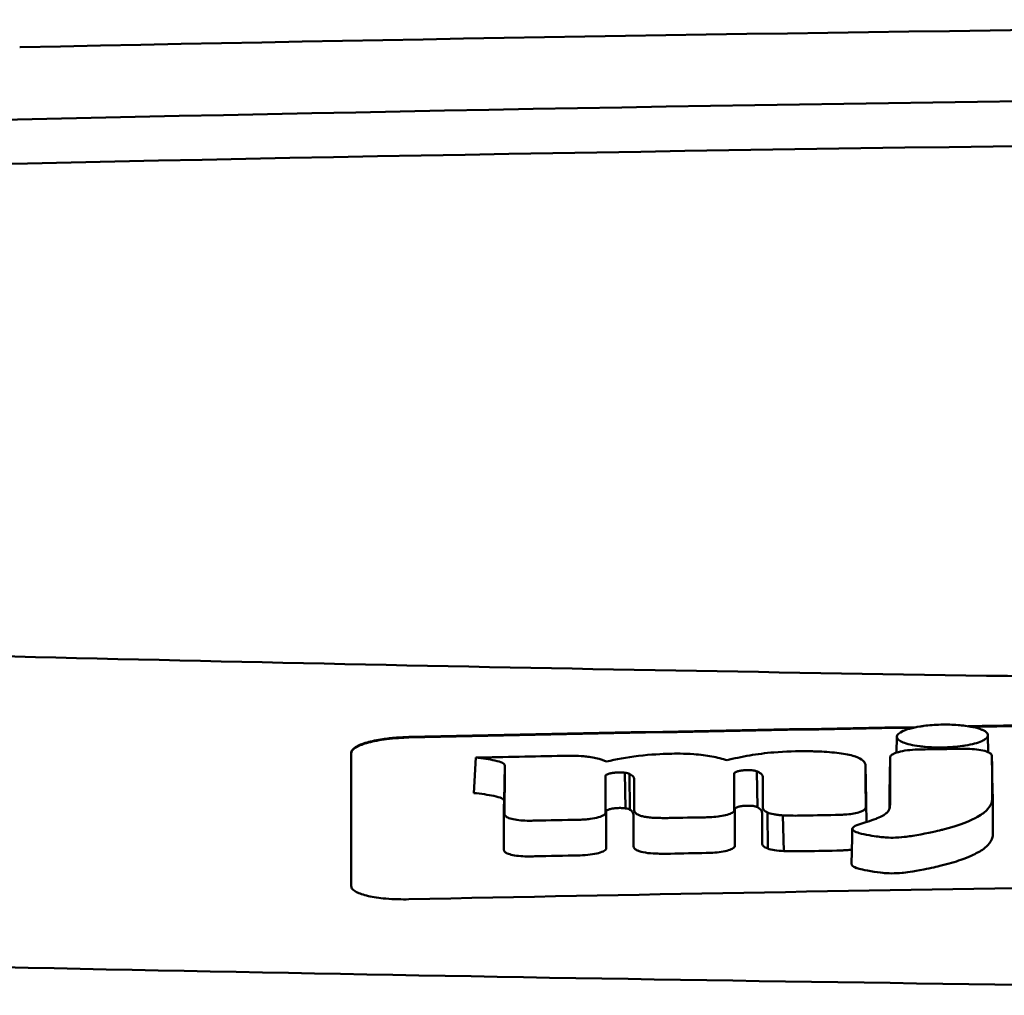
# Model space of a CAD drawing. Header units: millimetres. Extents: x 195 to 395, y 86 to 379.
# Tile 5 of 8: x 249 to 266, y 362 to 379. Entities that reach past the tile are written whole.
import ezdxf

# ---------------------------------------------------------------- set-up
doc = ezdxf.new("R2010")
doc.units = ezdxf.units.MM
doc.layers.add('Visible (ISO)', color=7, linetype='Continuous', lineweight=50)

msp = doc.modelspace()

# ---------------------------------------------------------------- linework, layer by layer
at = {"layer": 'Visible (ISO)'}
for p, q in [((249.36, 378.052), (249.368, 378.052)), ((264.551, 365.837), (264.557, 366.111)), ((266.133, 366.137), (266.139, 365.844)), ((257.23, 365.136), (257.26, 365.749)), ((260.619, 365.817), (260.609, 365.817)), ((264.426, 365.132), (264.438, 365.744)), ((266.215, 365.158), (266.203, 365.768)), ((257.75, 365), (257.763, 365.612)), ((264.026, 365.007), (264.014, 365.619)), ((259.693, 365.492), (259.696, 365.492)), ((259.854, 364.871), (259.841, 365.489)), ((259.856, 364.87), (259.843, 365.489)), ((259.93, 364.848), (259.924, 365.469)), ((261.737, 365.472), (261.737, 365.473)), ((262.14, 364.892), (262.129, 365.512)), ((259.707, 364.876), (259.71, 364.876)), ((261.749, 364.858), (261.749, 364.859)), ((262.318, 364.175), (262.316, 364.799)), ((262.597, 364.131), (262.579, 364.75))]:
    msp.add_line(p, q, dxfattribs=at)
for centre, major_axis, ratio, start_param, end_param in [((294.493, 349.306), (250.217, -0.007), 0.116796, 1.571075, 1.752137), ((294.648, 352.296), (225.492, 0.002), 0.110939, 1.570719, 1.791596), ((294.67, 352.266), (-227.223, 0), 0.106767, 4.71241, 4.92951), ((2396.467, 258.766), (2131.91, -107.347), 0.004971, 3.131872, 3.14183), ((1141.045, 439.457), (876.488, 73.351), 0.007714, 3.140926, 3.156464), ((-1337.22, 740.535), (-1603.388, 374.365), 0.008684, 3.120399, 3.130225), ((701.782, 482.445), (437.26, 116.305), 0.016372, 3.162905, 3.181731), ((265.21, 365.663), (20.307, 0.333), 0.011404, 1.54636, 1.583154), ((294.692, -1424.924), (-1794.464, 0), 0.998105, 4.73241, 4.73325), ((255.074, 364.076), (5.162, 1.321), 0.208752, 0.672627, 0.721389), ((155.83, 337.646), (-103.711, -27.966), 0.030011, 3.195969, 3.212241), ((190.648, 367.243), (68.92, -1.605), 0.017399, 0.035526, 0.081457), ((261.683, 364.239), (0.0178, -0.0822), 0.794442, 1.154854, 1.308402), ((260.461, 364.199), (0.452, 0.007), 0.249026, 3.644233, 4.534786)]:
    msp.add_ellipse(centre, major_axis=major_axis, ratio=ratio, start_param=start_param, end_param=end_param, dxfattribs=at)
for points, knots in [([(248.56, 367.517), (256.18, 367.329), (263.815, 367.189), (275.353, 367.049), (279.2, 367.013), (284.986, 366.978), (286.921, 366.969), (290.703, 366.957), (292.517, 366.954), (294.416, 366.953)], [0.000811, 0.000811, 0.000811, 0.000811, 2.334672, 2.334672, 3.49801, 3.49801, 4.08174, 4.08174, 4.638981, 4.638981, 4.638981, 4.638981]), ([(264.662, 366.211), (264.692, 366.224), (264.729, 366.238), (264.835, 366.267), (264.896, 366.279), (264.951, 366.288)], [0.54383531, 0.54383531, 0.54383531, 0.54383531, 0.55538596, 0.55538596, 0.56979725, 0.56979725, 0.56979725, 0.56979725]), ([(264.951, 366.288), (264.976, 366.292), (265, 366.296), (265.116, 366.311), (265.214, 366.318), (265.325, 366.321), (265.335, 366.321), (265.345, 366.321)], [0.56979725, 0.56979725, 0.56979725, 0.56979725, 0.57641934, 0.57641934, 0.60538821, 0.60538821, 0.608138, 0.608138, 0.608138, 0.608138]), ([(265.345, 366.321), (265.426, 366.322), (265.519, 366.321), (265.657, 366.31), (265.698, 366.306), (265.739, 366.301)], [0.20935443, 0.20935443, 0.20935443, 0.20935443, 0.23138469, 0.23138469, 0.24081303, 0.24081303, 0.24081303, 0.24081303]), ([(265.739, 366.301), (265.785, 366.295), (265.829, 366.288), (265.936, 366.266), (265.987, 366.25), (266.027, 366.233)], [0.24081303, 0.24081303, 0.24081303, 0.24081303, 0.25152963, 0.25152963, 0.26878639, 0.26878639, 0.26878639, 0.26878639]), ([(266.027, 366.233), (266.035, 366.23), (266.043, 366.227), (266.099, 366.2), (266.125, 366.175), (266.133, 366.145), (266.133, 366.141), (266.133, 366.137)], [0.26878639, 0.26878639, 0.26878639, 0.26878639, 0.27236042, 0.27236042, 0.29605283, 0.29605283, 0.29977178, 0.29977178, 0.29977178, 0.29977178]), ([(255.104, 365.835), (255.104, 365.868), (255.13, 365.901), (255.226, 365.961), (255.293, 365.989), (255.455, 366.035), (255.547, 366.054), (255.724, 366.081), (255.804, 366.09), (255.958, 366.102), (256.031, 366.106), (256.104, 366.107)], [0.000001, 0.000001, 0.000001, 0.000001, 0.0401815, 0.0401815, 0.0773555, 0.0773555, 0.111928, 0.111928, 0.1374241, 0.1374241, 0.1594038, 0.1594038, 0.1594038, 0.1594038]), ([(255.104, 365.825), (255.104, 365.843), (255.111, 365.86), (255.142, 365.896), (255.165, 365.914), (255.246, 365.96), (255.315, 365.986), (255.491, 366.034), (255.598, 366.054), (255.783, 366.078), (255.853, 366.084), (255.984, 366.093), (256.044, 366.096), (256.104, 366.097)], [0.000001, 0.000001, 0.000001, 0.000001, 0.0217943, 0.0217943, 0.0441477, 0.0441477, 0.0807582, 0.0807582, 0.1194179, 0.1194179, 0.1413053, 0.1413053, 0.159337, 0.159337, 0.159337, 0.159337]), ([(266.133, 366.137), (266.133, 366.115), (266.12, 366.092), (266.072, 366.058), (266.052, 366.047), (266.028, 366.036)], [0.29977178, 0.29977178, 0.29977178, 0.29977178, 0.3191873, 0.3191873, 0.32886275, 0.32886275, 0.32886275, 0.32886275]), ([(263.116, 365.858), (263.087, 365.859), (263.059, 365.86), (262.827, 365.863), (262.625, 365.857), (262.278, 365.828), (262.138, 365.81), (261.864, 365.764), (261.733, 365.735), (261.613, 365.704)], [-0.1668809, -0.1668809, -0.1668809, -0.1668809, -0.1584518, -0.1584518, -0.0966679, -0.0966679, -0.0505514, -0.0505514, 0, 0, 0, 0]), ([(264.918, 365.89), (264.856, 365.888), (264.795, 365.883), (264.68, 365.869), (264.627, 365.859), (264.544, 365.836), (264.513, 365.824), (264.467, 365.799), (264.453, 365.787), (264.446, 365.774)], [-0.07038308, -0.07038308, -0.07038308, -0.07038308, -0.05171901, -0.05171901, -0.03231276, -0.03231276, -0.01570023, -0.01570023, 0, 0, 0, 0]), ([(264.956, 365.89), (264.949, 365.89), (264.943, 365.89), (264.931, 365.89), (264.925, 365.89), (264.918, 365.89)], [-0.00371697, -0.00371697, -0.00371697, -0.00371697, -0.001858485, -0.001858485, 0, 0, 0, 0]), ([(265.739, 365.959), (265.722, 365.956), (265.706, 365.954), (265.637, 365.944), (265.581, 365.938), (265.464, 365.93), (265.405, 365.927), (265.345, 365.926), (265.241, 365.925), (265.142, 365.928), (265.02, 365.938), (264.986, 365.942), (264.951, 365.946)], [0.35782816, 0.35782816, 0.35782816, 0.35782816, 0.36290873, 0.36290873, 0.38071021, 0.38071021, 0.39878358, 0.39878358, 0.39878358, 0.42985818, 0.42985818, 0.43932148, 0.43932148, 0.43932148, 0.43932148]), ([(266.19, 365.808), (266.18, 365.822), (266.16, 365.835), (266.1, 365.86), (266.059, 365.872), (265.964, 365.889), (265.913, 365.895), (265.808, 365.902), (265.756, 365.903), (265.703, 365.902)], [-0.06978878, -0.06978878, -0.06978878, -0.06978878, -0.05239411, -0.05239411, -0.03314186, -0.03314186, -0.01591655, -0.01591655, 0, 0, 0, 0]), ([(255.104, 363.524), (255.104, 363.967), (255.104, 364.408), (255.104, 364.852), (255.104, 365.18), (255.104, 365.506), (255.104, 365.835)], [0, 0, 0, 0, 5.438666, 5.438666, 5.438666, 9.461667, 9.461667, 9.461667, 9.461667]), ([(257.26, 365.749), (257.377, 365.737), (257.499, 365.721), (257.646, 365.688), (257.693, 365.674), (257.738, 365.651), (257.748, 365.643), (257.757, 365.632), (257.762, 365.623), (257.763, 365.612)], [-0.2159558, -0.2159558, -0.2159558, -0.2159558, -0.105326, -0.105326, -0.0420287, -0.0420287, -0.0138033, -0.0138033, 0, 0, 0, 0]), ([(259.223, 365.763), (259.198, 365.766), (259.168, 365.77), (259.072, 365.778), (259.007, 365.78), (258.94, 365.781)], [-0.03137982, -0.03137982, -0.03137982, -0.03137982, -0.02006966, -0.02006966, 0, 0, 0, 0]), ([(260.609, 365.817), (260.491, 365.813), (260.3, 365.805), (259.871, 365.755), (259.688, 365.721), (259.526, 365.681)], [-0.1386449, -0.1386449, -0.1386449, -0.1386449, -0.0667172, -0.0667172, 0, 0, 0, 0]), ([(261.613, 365.704), (261.538, 365.729), (261.45, 365.752), (261.255, 365.788), (261.152, 365.801), (260.869, 365.821), (260.715, 365.819), (260.619, 365.817)], [-0.2770651, -0.2770651, -0.2770651, -0.2770651, -0.2356097, -0.2356097, -0.1978033, -0.1978033, -0.1405425, -0.1405425, -0.1405425, -0.1405425]), ([(264.011, 365.632), (264.004, 365.661), (263.984, 365.69), (263.909, 365.741), (263.859, 365.763), (263.715, 365.804), (263.622, 365.82), (263.404, 365.845), (263.284, 365.853), (263.166, 365.857)], [-0.3006219, -0.3006219, -0.3006219, -0.3006219, -0.2681937, -0.2681937, -0.2390981, -0.2390981, -0.2061369, -0.2061369, -0.1717789, -0.1717789, -0.1717789, -0.1717789]), ([(263.796, 364.539), (263.786, 364.531), (263.782, 364.522), (263.785, 364.502), (263.795, 364.493), (263.828, 364.466), (263.872, 364.452), (264.003, 364.413), (264.158, 364.391), (264.315, 364.37), (264.357, 364.367), (264.425, 364.362), (264.478, 364.362), (264.609, 364.366), (264.676, 364.374), (264.756, 364.384), (264.796, 364.39), (265.018, 364.426), (265.224, 364.473), (265.318, 364.495), (265.338, 364.5), (265.661, 364.581), (265.851, 364.669), (266.03, 364.768), (266.087, 364.811), (266.171, 364.902), (266.194, 364.95), (266.205, 365.012), (266.206, 365.026), (266.206, 365.062), (266.205, 365.322), (266.203, 365.768)], [-4.676688, -4.676688, -4.676688, -4.676688, -4.675904, -4.675904, -4.674974, -4.674974, -4.671817, -4.671817, -4.660677, -4.660677, -4.647032, -4.647032, -4.608842, -4.608842, -4.553099, -4.553099, -4.499156, -4.499156, -4.229728, -4.229728, -4.140787, -4.140787, -2.835256, -2.835256, -1.875515, -1.875515, -0.862737, -0.862737, -0.545368, -0.545368, 0, 0, 0, 0]), ([(264.438, 365.744), (264.438, 365.537), (264.437, 365.33), (264.437, 365.072), (264.437, 365.02), (264.437, 364.951), (264.437, 364.933), (264.435, 364.891), (264.431, 364.865), (264.408, 364.825), (264.4, 364.815), (264.391, 364.804), (264.39, 364.803), (264.39, 364.802)], [-1.166686, -1.166686, -1.166686, -1.166686, -0.464273, -0.464273, -0.288528, -0.288528, -0.228277, -0.228277, -0.144624, -0.144624, -0.115228, -0.115228, -0.113333, -0.113333, -0.113333, -0.113333]), ([(264.446, 365.774), (264.443, 365.769), (264.441, 365.764), (264.439, 365.754), (264.438, 365.749), (264.438, 365.744)], [-0.0124181, -0.0124181, -0.0124181, -0.0124181, -0.00620912, -0.00620912, 0, 0, 0, 0]), ([(266.203, 365.768), (266.203, 365.775), (266.202, 365.782), (266.197, 365.795), (266.194, 365.801), (266.19, 365.808)], [-0.01632771, -0.01632771, -0.01632771, -0.01632771, -0.00807771, -0.00807771, 0, 0, 0, 0]), ([(261.737, 365.473), (261.737, 365.478), (261.739, 365.482), (261.749, 365.492), (261.757, 365.497), (261.773, 365.504), (261.781, 365.507), (261.805, 365.515), (261.823, 365.519), (261.862, 365.526), (261.882, 365.529), (261.903, 365.531)], [-0.02992686, -0.02992686, -0.02992686, -0.02992686, -0.02418642, -0.02418642, -0.01807434, -0.01807434, -0.01392338, -0.01392338, -0.00671718, -0.00671718, 0, 0, 0, 0]), ([(261.903, 365.531), (261.918, 365.532), (261.934, 365.533), (261.965, 365.534), (261.981, 365.534), (262.014, 365.533), (262.03, 365.532), (262.06, 365.529), (262.074, 365.527), (262.086, 365.524)], [-0.01955689, -0.01955689, -0.01955689, -0.01955689, -0.01485499, -0.01485499, -0.01008754, -0.01008754, -0.00490608, -0.00490608, 0, 0, 0, 0]), ([(262.086, 365.524), (262.095, 365.523), (262.102, 365.521), (262.117, 365.517), (262.123, 365.515), (262.129, 365.512)], [-0.006796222, -0.006796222, -0.006796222, -0.006796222, -0.003434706, -0.003434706, 0, 0, 0, 0]), ([(259.507, 365.422), (259.507, 365.424), (259.507, 365.426), (259.508, 365.431), (259.508, 365.433), (259.509, 365.435)], [-0.005600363, -0.005600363, -0.005600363, -0.005600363, -0.002800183, -0.002800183, 0, 0, 0, 0]), ([(259.509, 365.435), (259.51, 365.442), (259.516, 365.448), (259.538, 365.462), (259.555, 365.468), (259.593, 365.478), (259.611, 365.482), (259.651, 365.488), (259.672, 365.49), (259.693, 365.492)], [-0.03055807, -0.03055807, -0.03055807, -0.03055807, -0.02262898, -0.02262898, -0.01353981, -0.01353981, -0.00653226, -0.00653226, 0, 0, 0, 0]), ([(259.696, 365.492), (259.72, 365.494), (259.745, 365.494), (259.795, 365.493), (259.819, 365.492), (259.841, 365.489)], [-0.01504723, -0.01504723, -0.01504723, -0.01504723, -0.0076813, -0.0076813, 0, 0, 0, 0]), ([(259.841, 365.489), (259.841, 365.489), (259.842, 365.489), (259.842, 365.489), (259.843, 365.489), (259.843, 365.489)], [-0.0002682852, -0.0002682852, -0.0002682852, -0.0002682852, -0.0001341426, -0.0001341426, 0, 0, 0, 0]), ([(259.843, 365.489), (259.86, 365.486), (259.875, 365.484), (259.902, 365.477), (259.914, 365.473), (259.924, 365.469)], [-0.01202595, -0.01202595, -0.01202595, -0.01202595, -0.00617462, -0.00617462, 0, 0, 0, 0]), ([(259.924, 365.469), (259.949, 365.456), (259.974, 365.442), (260, 365.41), (260.005, 365.397), (260.005, 365.383)], [-0.03992932, -0.03992932, -0.03992932, -0.03992932, -0.01685313, -0.01685313, 0, 0, 0, 0]), ([(262.129, 365.512), (262.147, 365.505), (262.163, 365.497), (262.192, 365.48), (262.204, 365.471), (262.226, 365.447), (262.232, 365.432), (262.232, 365.418)], [-0.04141837, -0.04141837, -0.04141837, -0.04141837, -0.03042196, -0.03042196, -0.01813781, -0.01813781, 0, 0, 0, 0]), ([(257.23, 365.136), (257.349, 365.124), (257.475, 365.107), (257.627, 365.074), (257.676, 365.061), (257.722, 365.038), (257.733, 365.03), (257.743, 365.018), (257.749, 365.01), (257.75, 365)], [-0.1886698, -0.1886698, -0.1886698, -0.1886698, -0.0911326, -0.0911326, -0.0367802, -0.0367802, -0.0129551, -0.0129551, 0, 0, 0, 0]), ([(263.771, 363.903), (263.771, 363.902), (263.771, 363.901), (263.771, 363.896), (263.773, 363.888), (263.795, 363.868), (263.814, 363.854), (263.882, 363.829), (263.943, 363.809), (264.183, 363.77), (264.264, 363.759), (264.351, 363.75), (264.401, 363.746), (264.527, 363.745), (264.587, 363.748), (264.713, 363.76), (264.824, 363.773), (265.142, 363.837), (265.261, 363.864), (265.452, 363.909), (265.564, 363.943), (265.804, 364.028), (265.899, 364.075), (265.998, 364.129), (266.074, 364.173), (266.176, 364.279), (266.202, 364.326), (266.217, 364.391), (266.217, 364.404), (266.219, 364.478), (266.217, 364.54), (266.216, 364.787), (266.216, 364.972), (266.215, 365.158)], [-1.208321, -1.208321, -1.208321, -1.208321, -1.111902, -1.111902, -0.905637, -0.905637, -0.746423, -0.746423, -0.659222, -0.659222, -0.617445, -0.617445, -0.585347, -0.585347, -0.554872, -0.554872, -0.520248, -0.520248, -0.499861, -0.499861, -0.459593, -0.459593, -0.4035, -0.4035, -0.354802, -0.354802, -0.317144, -0.317144, -0.30253, -0.30253, -0.226738, -0.226738, 0, 0, 0, 0]), ([(259.521, 364.82), (259.522, 364.826), (259.527, 364.832), (259.545, 364.844), (259.559, 364.85), (259.594, 364.861), (259.615, 364.865), (259.659, 364.872), (259.683, 364.874), (259.707, 364.876)], [-0.03056509, -0.03056509, -0.03056509, -0.03056509, -0.02315572, -0.02315572, -0.01522783, -0.01522783, -0.00732017, -0.00732017, 0, 0, 0, 0]), ([(259.71, 364.876), (259.735, 364.877), (259.761, 364.878), (259.81, 364.876), (259.834, 364.874), (259.854, 364.871)], [-0.01522535, -0.01522535, -0.01522535, -0.01522535, -0.0075565, -0.0075565, 0, 0, 0, 0]), ([(259.854, 364.871), (259.855, 364.871), (259.855, 364.87), (259.856, 364.87), (259.856, 364.87), (259.856, 364.87)], [-0.0002734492, -0.0002734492, -0.0002734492, -0.0002734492, -0.0001367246, -0.0001367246, 0, 0, 0, 0]), ([(259.856, 364.87), (259.873, 364.868), (259.887, 364.864), (259.912, 364.857), (259.922, 364.853), (259.93, 364.848)], [-0.01231679, -0.01231679, -0.01231679, -0.01231679, -0.00622563, -0.00622563, 0, 0, 0, 0]), ([(259.93, 364.848), (259.94, 364.841), (259.949, 364.834), (259.965, 364.82), (259.972, 364.813), (259.988, 364.79), (259.992, 364.775), (259.992, 364.76)], [-0.03744041, -0.03744041, -0.03744041, -0.03744041, -0.02842208, -0.02842208, -0.01879918, -0.01879918, 0, 0, 0, 0]), ([(260.004, 364.838), (260.004, 364.825), (260.009, 364.812), (260.03, 364.786), (260.046, 364.774), (260.068, 364.762)], [-0.03237121, -0.03237121, -0.03237121, -0.03237121, -0.01625604, -0.01625604, 0, 0, 0, 0]), ([(261.738, 364.834), (261.738, 364.836), (261.739, 364.838), (261.739, 364.843), (261.739, 364.845), (261.739, 364.847)], [-0.005096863, -0.005096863, -0.005096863, -0.005096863, -0.00254843, -0.00254843, 0, 0, 0, 0]), ([(261.749, 364.859), (261.749, 364.865), (261.753, 364.871), (261.768, 364.883), (261.78, 364.888), (261.812, 364.899), (261.831, 364.904), (261.875, 364.911), (261.897, 364.914), (261.921, 364.916)], [-0.03003381, -0.03003381, -0.03003381, -0.03003381, -0.02291426, -0.02291426, -0.0153026, -0.0153026, -0.00735305, -0.00735305, 0, 0, 0, 0]), ([(261.921, 364.916), (261.937, 364.917), (261.954, 364.917), (261.987, 364.918), (262.004, 364.917), (262.036, 364.916), (262.051, 364.914), (262.079, 364.91), (262.091, 364.908), (262.102, 364.905)], [-0.0198792, -0.0198792, -0.0198792, -0.0198792, -0.01493589, -0.01493589, -0.00986287, -0.00986287, -0.00482334, -0.00482334, 0, 0, 0, 0]), ([(262.102, 364.905), (262.11, 364.903), (262.117, 364.901), (262.13, 364.897), (262.135, 364.894), (262.14, 364.892)], [-0.007017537, -0.007017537, -0.007017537, -0.007017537, -0.003544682, -0.003544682, 0, 0, 0, 0]), ([(262.14, 364.892), (262.152, 364.884), (262.163, 364.877), (262.184, 364.861), (262.193, 364.853), (262.214, 364.827), (262.22, 364.811), (262.22, 364.794)], [-0.04184917, -0.04184917, -0.04184917, -0.04184917, -0.03190704, -0.03190704, -0.02101076, -0.02101076, 0, 0, 0, 0]), ([(262.232, 364.885), (262.232, 364.87), (262.239, 364.855), (262.267, 364.826), (262.288, 364.812), (262.316, 364.799)], [-0.03713255, -0.03713255, -0.03713255, -0.03713255, -0.01850358, -0.01850358, 0, 0, 0, 0]), ([(263.655, 364.763), (263.7, 364.766), (263.743, 364.771), (263.823, 364.784), (263.861, 364.792), (263.927, 364.811), (263.955, 364.822), (263.995, 364.846), (264.007, 364.858), (264.011, 364.87)], [-0.05821795, -0.05821795, -0.05821795, -0.05821795, -0.04453926, -0.04453926, -0.03017797, -0.03017797, -0.01468996, -0.01468996, 0, 0, 0, 0]), ([(264.011, 364.87), (264.013, 364.874), (264.014, 364.878), (264.015, 364.886), (264.016, 364.891), (264.016, 364.895)], [-0.01029059, -0.01029059, -0.01029059, -0.01029059, -0.0051453, -0.0051453, 0, 0, 0, 0]), ([(257.761, 364.772), (257.761, 364.768), (257.761, 364.763), (257.764, 364.755), (257.765, 364.75), (257.768, 364.746)], [-0.01079552, -0.01079552, -0.01079552, -0.01079552, -0.00539778, -0.00539778, 0, 0, 0, 0]), ([(257.768, 364.746), (257.775, 364.734), (257.791, 364.722), (257.839, 364.7), (257.872, 364.69), (257.95, 364.673), (257.994, 364.667), (258.088, 364.659), (258.136, 364.657), (258.185, 364.657)], [-0.06226453, -0.06226453, -0.06226453, -0.06226453, -0.04680156, -0.04680156, -0.03060505, -0.03060505, -0.01479139, -0.01479139, 0, 0, 0, 0]), ([(259.059, 364.674), (259.089, 364.675), (259.12, 364.676), (259.182, 364.681), (259.214, 364.684), (259.297, 364.695), (259.346, 364.705), (259.426, 364.728), (259.458, 364.741), (259.499, 364.769), (259.509, 364.783), (259.509, 364.797)], [-0.07213826, -0.07213826, -0.07213826, -0.07213826, -0.06285871, -0.06285871, -0.05297585, -0.05297585, -0.03500281, -0.03500281, -0.01704041, -0.01704041, 0, 0, 0, 0]), ([(260.068, 364.762), (260.082, 364.755), (260.098, 364.749), (260.137, 364.737), (260.159, 364.731), (260.211, 364.721), (260.24, 364.717), (260.302, 364.71), (260.335, 364.708), (260.368, 364.706)], [-0.04047569, -0.04047569, -0.04047569, -0.04047569, -0.03078986, -0.03078986, -0.02099526, -0.02099526, -0.01033367, -0.01033367, 0, 0, 0, 0]), ([(260.368, 364.706), (260.408, 364.705), (260.448, 364.704), (260.532, 364.703), (260.575, 364.703), (260.619, 364.704)], [-0.02531279, -0.02531279, -0.02531279, -0.02531279, -0.01297939, -0.01297939, 0, 0, 0, 0]), ([(261.236, 364.715), (261.255, 364.716), (261.274, 364.716), (261.312, 364.718), (261.33, 364.719), (261.349, 364.72)], [-0.0114105, -0.0114105, -0.0114105, -0.0114105, -0.00570516, -0.00570516, 0, 0, 0, 0]), ([(261.349, 364.72), (261.399, 364.722), (261.447, 364.727), (261.538, 364.74), (261.581, 364.749), (261.654, 364.77), (261.684, 364.783), (261.725, 364.808), (261.736, 364.821), (261.738, 364.834)], [-0.06382121, -0.06382121, -0.06382121, -0.06382121, -0.04876084, -0.04876084, -0.03277152, -0.03277152, -0.01585483, -0.01585483, 0, 0, 0, 0]), ([(262.316, 364.799), (262.344, 364.787), (262.379, 364.777), (262.445, 364.765), (262.47, 364.761), (262.523, 364.754), (262.55, 364.752), (262.579, 364.75)], [-0.03490258, -0.03490258, -0.03490258, -0.03490258, -0.01807201, -0.01807201, -0.00892925, -0.00892925, 0, 0, 0, 0]), ([(262.579, 364.75), (262.625, 364.748), (262.673, 364.746), (262.772, 364.744), (262.823, 364.744), (262.875, 364.745)], [-0.0300443, -0.0300443, -0.0300443, -0.0300443, -0.01549239, -0.01549239, 0, 0, 0, 0]), ([(263.491, 364.756), (263.52, 364.757), (263.548, 364.757), (263.603, 364.76), (263.629, 364.761), (263.655, 364.763)], [-0.01653626, -0.01653626, -0.01653626, -0.01653626, -0.00805828, -0.00805828, 0, 0, 0, 0]), ([(264.343, 364.762), (264.336, 364.757), (264.328, 364.753), (264.291, 364.731), (264.255, 364.714), (264.208, 364.696), (264.202, 364.694), (264.196, 364.692)], [-0.0924749, -0.0924749, -0.0924749, -0.0924749, -0.08684232, -0.08684232, -0.06779801, -0.06779801, -0.06501187, -0.06501187, -0.06501187, -0.06501187]), ([(258.185, 364.657), (258.201, 364.657), (258.217, 364.657), (258.249, 364.658), (258.265, 364.658), (258.28, 364.658)], [-0.009512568, -0.009512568, -0.009512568, -0.009512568, -0.004756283, -0.004756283, 0, 0, 0, 0]), ([(259.067, 364.056), (259.127, 364.057), (259.187, 364.062), (259.297, 364.076), (259.347, 364.085), (259.43, 364.108), (259.463, 364.122), (259.509, 364.15), (259.521, 364.165), (259.521, 364.18)], [-0.07286259, -0.07286259, -0.07286259, -0.07286259, -0.05472391, -0.05472391, -0.03663002, -0.03663002, -0.01845307, -0.01845307, 0, 0, 0, 0]), ([(259.992, 364.214), (259.992, 364.2), (259.998, 364.187), (260.022, 364.162), (260.041, 364.15), (260.065, 364.139)], [-0.03246794, -0.03246794, -0.03246794, -0.03246794, -0.01597633, -0.01597633, 0, 0, 0, 0]), ([(261.367, 364.102), (261.417, 364.106), (261.466, 364.111), (261.559, 364.125), (261.601, 364.134), (261.673, 364.156), (261.701, 364.168), (261.739, 364.194), (261.749, 364.206), (261.75, 364.219)], [-0.0640319, -0.0640319, -0.0640319, -0.0640319, -0.04854057, -0.04854057, -0.03215829, -0.03215829, -0.01553999, -0.01553999, 0, 0, 0, 0]), ([(262.22, 364.26), (262.22, 364.245), (262.228, 364.23), (262.26, 364.201), (262.285, 364.187), (262.318, 364.175)], [-0.0372834, -0.0372834, -0.0372834, -0.0372834, -0.01872605, -0.01872605, 0, 0, 0, 0]), ([(262.318, 364.175), (262.35, 364.163), (262.391, 364.153), (262.486, 364.138), (262.54, 364.133), (262.597, 364.131)], [-0.03526634, -0.03526634, -0.03526634, -0.03526634, -0.01757225, -0.01757225, 0, 0, 0, 0]), ([(257.748, 364.152), (257.748, 364.148), (257.749, 364.144), (257.751, 364.135), (257.753, 364.13), (257.756, 364.126)], [-0.0108334, -0.0108334, -0.0108334, -0.0108334, -0.00541667, -0.00541667, 0, 0, 0, 0]), ([(257.756, 364.126), (257.765, 364.114), (257.781, 364.102), (257.831, 364.08), (257.864, 364.07), (257.943, 364.054), (257.989, 364.048), (258.086, 364.04), (258.135, 364.039), (258.185, 364.039)], [-0.06287209, -0.06287209, -0.06287209, -0.06287209, -0.04741614, -0.04741614, -0.03128097, -0.03128097, -0.01509077, -0.01509077, 0, 0, 0, 0]), ([(258.185, 364.039), (258.201, 364.039), (258.217, 364.039), (258.249, 364.04), (258.266, 364.04), (258.282, 364.04)], [-0.009658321, -0.009658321, -0.009658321, -0.009658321, -0.004898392, -0.004898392, 0, 0, 0, 0]), ([(260.382, 364.087), (260.425, 364.086), (260.468, 364.085), (260.552, 364.085), (260.594, 364.086), (260.635, 364.086)], [-0.02544983, -0.02544983, -0.02544983, -0.02544983, -0.01243766, -0.01243766, 0, 0, 0, 0]), ([(261.254, 364.098), (261.273, 364.098), (261.292, 364.099), (261.329, 364.1), (261.348, 364.101), (261.367, 364.102)], [-0.01137431, -0.01137431, -0.01137431, -0.01137431, -0.00564762, -0.00564762, 0, 0, 0, 0]), ([(262.597, 364.131), (262.648, 364.129), (262.698, 364.128), (262.798, 364.127), (262.847, 364.127), (262.896, 364.128)], [-0.03019579, -0.03019579, -0.03019579, -0.03019579, -0.01472022, -0.01472022, 0, 0, 0, 0]), ([(263.514, 364.139), (263.542, 364.14), (263.57, 364.14), (263.624, 364.143), (263.651, 364.145), (263.678, 364.147)], [-0.016514, -0.016514, -0.016514, -0.016514, -0.00818773, -0.00818773, 0, 0, 0, 0]), ([(256.104, 363.296), (256.04, 363.294), (255.976, 363.295), (255.84, 363.298), (255.769, 363.302), (255.588, 363.318), (255.487, 363.333), (255.314, 363.372), (255.245, 363.396), (255.165, 363.438), (255.142, 363.454), (255.111, 363.489), (255.104, 363.506), (255.104, 363.524)], [0.000001, 0.000001, 0.000001, 0.000001, 0.0191896, 0.0191896, 0.0415785, 0.0415785, 0.0784246, 0.0784246, 0.1148802, 0.1148802, 0.1371153, 0.1371153, 0.158789, 0.158789, 0.158789, 0.158789]), ([(279.233, 363.639), (275.388, 363.607), (271.546, 363.562), (263.835, 363.447), (259.971, 363.377), (256.104, 363.296)], [0.000001, 0.000001, 0.000001, 0.000001, 1.153366, 1.153366, 2.313577, 2.313577, 2.313577, 2.313577]), ([(294.338, 361.633), (284.653, 361.635), (274.975, 361.702), (255.646, 361.967), (246.016, 362.166), (236.512, 362.43)], [0.032666, 0.032666, 0.032666, 0.032666, 2.938218, 2.938218, 5.868286, 5.868286, 5.868286, 5.868286])]:
    msp.add_open_spline(points, degree=3, knots=knots, dxfattribs=at)
for points in [[(256.104, 366.107), (259.035, 366.172), (261.965, 366.229), (264.896, 366.278)], [(256.104, 366.097), (259.018, 366.161), (261.93, 366.218), (264.843, 366.268)], [(265.792, 366.293), (266.117, 366.299), (266.441, 366.304), (266.766, 366.309)], [(265.846, 366.284), (266.139, 366.289), (266.432, 366.294), (266.725, 366.298)], [(263.166, 365.857), (263.149, 365.857), (263.132, 365.858), (263.116, 365.858)], [(257.763, 365.612), (257.762, 365.332), (257.761, 365.051), (257.761, 364.772)], [(264.014, 365.619), (264.013, 365.624), (264.012, 365.628), (264.011, 365.632)], [(264.016, 364.895), (264.015, 365.136), (264.014, 365.378), (264.014, 365.619)], [(259.509, 364.797), (259.508, 365.005), (259.508, 365.213), (259.507, 365.422)], [(260.005, 365.383), (260.004, 365.201), (260.004, 365.02), (260.004, 364.838)], [(261.739, 364.847), (261.738, 365.055), (261.738, 365.263), (261.737, 365.472)], [(262.232, 365.418), (262.232, 365.24), (262.232, 365.062), (262.232, 364.885)], [(264.426, 365.132), (264.426, 365.041), (264.426, 364.95), (264.426, 364.86)], [(257.75, 365), (257.749, 364.717), (257.749, 364.434), (257.748, 364.152)], [(261.751, 364.232), (261.75, 364.441), (261.75, 364.649), (261.749, 364.858)], [(264.027, 364.635), (264.027, 364.759), (264.026, 364.883), (264.026, 365.007)], [(258.28, 364.658), (258.536, 364.663), (258.791, 364.669), (259.047, 364.674)], [(259.047, 364.674), (259.051, 364.674), (259.055, 364.674), (259.059, 364.674)], [(259.519, 364.806), (259.519, 364.811), (259.52, 364.816), (259.521, 364.82)], [(259.521, 364.18), (259.52, 364.389), (259.52, 364.598), (259.519, 364.806)], [(259.992, 364.76), (259.992, 364.578), (259.992, 364.396), (259.992, 364.214)], [(260.619, 364.704), (260.824, 364.708), (261.03, 364.712), (261.236, 364.715)], [(262.22, 364.794), (262.22, 364.616), (262.22, 364.438), (262.22, 364.26)], [(262.875, 364.745), (263.08, 364.749), (263.286, 364.753), (263.491, 364.756)], [(264.196, 364.692), (264.146, 364.674), (264.094, 364.656), (264.04, 364.639)], [(264.39, 364.802), (264.382, 364.794), (264.368, 364.779), (264.343, 364.762)], [(263.771, 363.903), (263.775, 364.108), (263.779, 364.312), (263.783, 364.517)], [(263.899, 364.593), (263.848, 364.576), (263.812, 364.558), (263.796, 364.539)], [(264.04, 364.639), (263.991, 364.624), (263.943, 364.608), (263.899, 364.593)], [(263.678, 364.147), (263.712, 364.149), (263.745, 364.153), (263.776, 364.158)], [(258.282, 364.04), (258.538, 364.045), (258.798, 364.051), (259.055, 364.056)], [(259.055, 364.056), (259.059, 364.056), (259.063, 364.056), (259.067, 364.056)], [(260.635, 364.086), (260.84, 364.09), (261.048, 364.094), (261.254, 364.098)], [(262.896, 364.128), (263.101, 364.132), (263.309, 364.135), (263.514, 364.139)]]:
    msp.add_open_spline(points, degree=3, dxfattribs=at)

doc.saveas('drawing.dxf')
